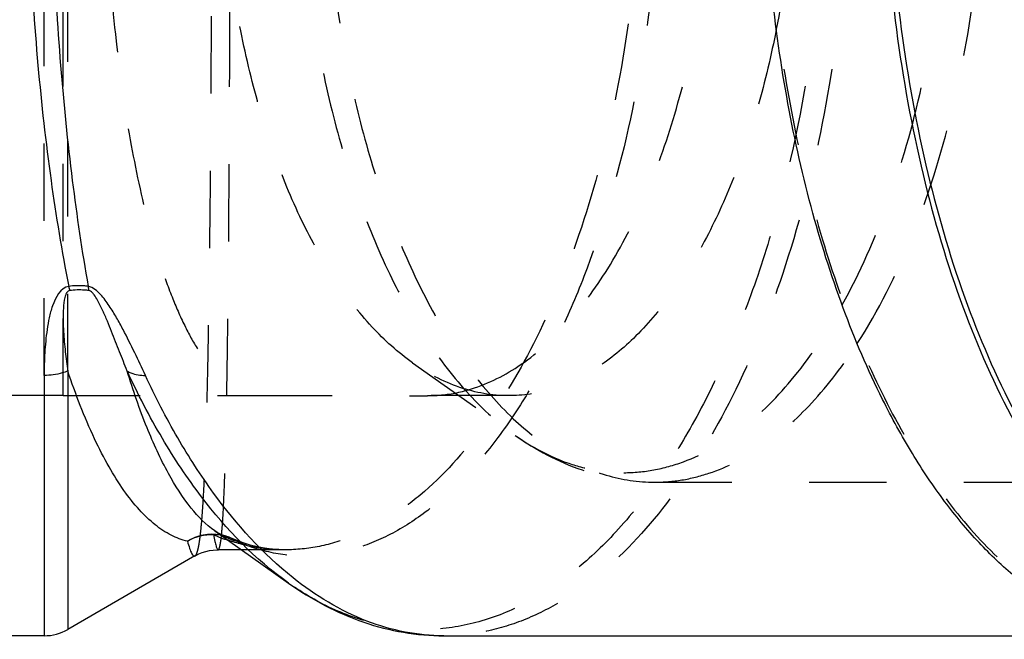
# Model space of a CAD drawing. Header units: millimetres. Extents: x 370 to 631, y 425 to 580.
# Tile 2 of 46: x 472 to 555, y 425 to 477. Entities that reach past the tile are written whole.
import ezdxf

# ---------------------------------------------------------------- set-up
doc = ezdxf.new("R2010")
doc.units = ezdxf.units.MM
doc.header["$LTSCALE"] = 65.185185
doc.linetypes.add('HIDDEN', pattern=[0.2, 0.1, -0.1])
doc.layers.add('KOERPER', color=7, linetype='CONTINUOUS')
doc.layers.add('KONST.EL_MIT_GEO', color=7, linetype='CONTINUOUS')

msp = doc.modelspace()

# ---------------------------------------------------------------- linework, layer by layer
at = {"layer": 'KOERPER', "color": 8, "linetype": 'HIDDEN'}
for p, q in [((475.319, 445.625), (475.319, 542.625)), ((475.319, 445.625), (467.442, 445.625)), ((512.891, 445.625), (506.069, 445.625)), ((494.009, 432.625), (490.369, 432.625))]:
    msp.add_line(p, q, dxfattribs=at)
at = {"layer": 'KOERPER', "color": 7, "linetype": 'Continuous'}
for p, q in [((488.122, 434.214), (494.347, 429.812)), ((486.451, 432.103), (475.726, 425.911)), ((490.369, 432.625), (488.428, 432.625)), ((473.726, 425.375), (402.798, 425.375)), ((507.448, 425.375), (565.724, 425.375))]:
    msp.add_line(p, q, dxfattribs=at)
at = {"layer": 'KOERPER', "color": 8, "linetype": 'HIDDEN'}
msp.add_arc((504.384, 7395.533), 6949.909, 269.8938851, 270.0138925, dxfattribs=at)
at = {"layer": 'KOERPER', "color": 7, "linetype": 'Continuous'}
msp.add_open_spline([(568.874, 425.075), (567.741, 425.075), (565.436, 425.305), (562.043, 426.326), (558.729, 428.006), (555.527, 430.323), (552.463, 433.249), (549.563, 436.753), (546.851, 440.804), (543.892, 446.201), (540.936, 453.139), (538.251, 461.705), (536.218, 470.963), (534.422, 484.065), (534.102, 497.512), (535.247, 510.828), (536.821, 520.438), (539.076, 529.486), (541.966, 537.782), (545.43, 545.152), (549.401, 551.443), (553.805, 556.528), (558.574, 560.296), (563.63, 562.637), (567.167, 563.175), (568.874, 563.175)], degree=3, knots=[0, 0, 0, 0, 0.020347, 0.041266, 0.063262, 0.086736, 0.111964, 0.139111, 0.168242, 0.199342, 0.249473, 0.303346, 0.360271, 0.41942, 0.540565, 0.600687, 0.659193, 0.715187, 0.767881, 0.816644, 0.861063, 0.901029, 0.936847, 0.969358, 1, 1, 1, 1], dxfattribs=at)
at = {"layer": 'KOERPER', "color": 8, "linetype": 'HIDDEN'}
for points, knots in [([(568.874, 562.875), (567.746, 562.875), (565.451, 562.646), (560.827, 561.256), (556.457, 558.486), (552.536, 554.738), (549.646, 551.247), (546.947, 547.214), (544.001, 541.841), (541.057, 534.933), (538.384, 526.404), (536.36, 517.187), (534.572, 504.142), (534.253, 490.753), (535.393, 477.494), (536.96, 467.926), (539.206, 458.917), (542.083, 450.658), (545.532, 443.32), (549.485, 437.056), (553.87, 431.993), (558.619, 428.242), (563.653, 425.911), (567.175, 425.375), (568.874, 425.375)], [0, 0, 0, 0, 0.02035, 0.041272, 0.086609, 0.11184, 0.138991, 0.168126, 0.19923, 0.249368, 0.303249, 0.360182, 0.419339, 0.540501, 0.600631, 0.659145, 0.715147, 0.767849, 0.816618, 0.861043, 0.901015, 0.936838, 0.969353, 1, 1, 1, 1]), ([(491.512, 542.613), (491.089, 542.579), (490.198, 542.334), (488.957, 541.526), (487.759, 540.301), (486.606, 538.665), (485.498, 536.628), (484.443, 534.2), (483.452, 531.399), (482.174, 527.008), (480.84, 520.749), (479.682, 512.489), (478.964, 503.496), (478.72, 494.125), (478.964, 484.754), (479.682, 475.761), (480.84, 467.501), (482.174, 461.242), (483.452, 456.851), (484.443, 454.05), (485.498, 451.622), (486.606, 449.585), (487.759, 447.949), (488.957, 446.724), (490.198, 445.916), (491.089, 445.671), (491.512, 445.637)], [0, 0, 0, 0, 0.012227, 0.026002, 0.04219, 0.061264, 0.083456, 0.108837, 0.137371, 0.168944, 0.240441, 0.321335, 0.408925, 0.5, 0.591075, 0.678665, 0.759559, 0.831056, 0.86263, 0.891163, 0.916544, 0.938736, 0.95781, 0.973998, 0.987773, 1, 1, 1, 1]), ([(509.487, 446.109), (510.979, 446.534), (514.004, 448.014), (517.983, 451.589), (521.551, 456.464), (524.619, 462.493), (527.107, 469.497), (528.943, 477.267), (530.067, 485.562), (530.319, 491.249), (530.319, 494.125)], [0, 0, 0, 0, 0.084295, 0.17949, 0.288178, 0.4107, 0.545806, 0.691166, 0.843727, 1, 1, 1, 1]), ([(506.069, 445.625), (506.355, 445.625), (507.508, 445.666), (508.653, 445.872), (509.487, 446.109)], [0, 0, 0, 0, 0.247932, 1, 1, 1, 1]), ([(475.319, 445.625), (476.672, 445.625), (482.07, 445.625), (487.468, 445.625), (491.512, 445.637)], [0, 0, 0, 0, 0.250675, 1, 1, 1, 1])]:
    msp.add_open_spline(points, degree=3, knots=knots, dxfattribs=at)
at = {"layer": 'KONST.EL_MIT_GEO', "color": 8, "linetype": 'HIDDEN'}
for p, q in [((473.726, 447.335), (473.726, 540.915)), ((475.726, 447.7), (475.726, 540.55)), ((504.807, 448.399), (513.469, 442.274)), ((525.233, 438.325), (591.072, 438.325)), ((488.85, 433.835), (488.866, 433.831)), ((489.434, 433.629), (489.428, 433.632)), ((494.04, 432.625), (494.036, 432.625)), ((507.452, 425.375), (507.448, 425.375))]:
    msp.add_line(p, q, dxfattribs=at)
at = {"layer": 'KONST.EL_MIT_GEO', "color": 7, "linetype": 'Continuous'}
for p, q in [((473.726, 447.335), (473.726, 425.375)), ((475.726, 447.7), (475.726, 425.911)), ((488.124, 434.213), (488.12, 434.216)), ((486.452, 432.104), (486.452, 432.104)), ((488.323, 432.624), (488.401, 432.625)), ((488.402, 432.625), (488.402, 432.625)), ((507.448, 425.375), (507.418, 425.375))]:
    msp.add_line(p, q, dxfattribs=at)
at = {"layer": 'KONST.EL_MIT_GEO', "color": 8, "linetype": 'HIDDEN'}
for points in [[(488.866, 433.831), (488.801, 433.85), (488.707, 433.884), (488.603, 433.929), (488.487, 433.987), (488.361, 434.058), (488.229, 434.141), (488.124, 434.213)], [(494.041, 432.625), (493.52, 432.637), (492.909, 432.684), (492.304, 432.765), (491.705, 432.88), (491.109, 433.028), (490.516, 433.209), (489.927, 433.424), (489.434, 433.629)]]:
    msp.add_lwpolyline(points, dxfattribs=at)
at = {"layer": 'KONST.EL_MIT_GEO', "color": 7, "linetype": 'Continuous'}
msp.add_lwpolyline([(486.453, 432.104), (486.515, 432.139), (486.78, 432.273), (487.064, 432.389), (487.366, 432.485), (487.678, 432.558), (487.997, 432.604), (488.323, 432.624)], dxfattribs=at)
for centre, radius, start, end in [((496.332, 458.974), 20.944, 191.38868, 192.36766), ((487.858, 429.81), 4.082, 87.63342, 119.99026), ((494.523, 449.111), 16.551, 246.89633, 251.3743), ((473.726, 429.375), 4, 270, 300)]:
    msp.add_arc(centre, radius, start, end, dxfattribs=at)
at = {"layer": 'KONST.EL_MIT_GEO', "color": 8, "linetype": 'HIDDEN'}
for centre, radius, start, end in [((487.892, 430.242), 3.718, 75.06849, 79.47313), ((488.195, 430.819), 3.071, 66.31803, 81.94509), ((487.818, 429.97), 4, 66.28361, 75.05887), ((487.879, 430.213), 3.75, 56.64513, 74.74408)]:
    msp.add_arc(centre, radius, start, end, dxfattribs=at)
for points, knots in [([(494.347, 558.438), (495.576, 559.306), (498.107, 560.789), (502.196, 562.142), (506.359, 562.494), (510.509, 561.83), (514.562, 560.176), (518.457, 557.577), (522.149, 554.085), (525.595, 549.754), (528.754, 544.645), (531.585, 538.828), (534.051, 532.383), (536.862, 522.885), (539.203, 510.073), (540.14, 494.125), (539.203, 478.177), (536.862, 465.365), (534.051, 455.867), (531.585, 449.422), (528.754, 443.605), (525.595, 438.496), (522.149, 434.165), (518.457, 430.673), (514.562, 428.074), (510.509, 426.42), (506.359, 425.756), (502.196, 426.108), (498.107, 427.461), (495.576, 428.944), (494.347, 429.812)], [0, 0, 0, 0, 0.023819, 0.046112, 0.067649, 0.089327, 0.112017, 0.13643, 0.163054, 0.192156, 0.223817, 0.257971, 0.294439, 0.332952, 0.41468, 0.5, 0.58532, 0.667048, 0.705561, 0.742029, 0.776183, 0.807844, 0.836946, 0.86357, 0.887983, 0.910673, 0.932351, 0.953888, 0.976181, 1, 1, 1, 1]), ([(507.452, 562.875), (508.58, 562.875), (510.875, 562.646), (514.253, 561.629), (517.552, 559.955), (521.959, 556.765), (527.067, 551.112), (532.187, 542.482), (536.376, 532.064), (539.482, 520.236), (541.395, 507.43), (542.041, 494.125), (541.395, 480.82), (539.482, 468.014), (536.375, 456.186), (532.187, 445.768), (527.067, 437.138), (521.959, 431.485), (517.552, 428.295), (514.253, 426.621), (510.875, 425.604), (508.58, 425.375), (507.452, 425.375)], [0, 0, 0, 0, 0.02035, 0.041273, 0.063274, 0.086752, 0.139046, 0.199228, 0.266919, 0.340872, 0.419282, 0.5, 0.580719, 0.659128, 0.733081, 0.800772, 0.860954, 0.913248, 0.936726, 0.958727, 0.97965, 1, 1, 1, 1]), ([(486.453, 432.104), (486.504, 432.133), (486.592, 432.278), (486.686, 432.561), (486.78, 432.988), (486.867, 433.552), (486.951, 434.256), (487.064, 435.471), (487.186, 437.328), (487.309, 439.952), (487.417, 443.085), (487.512, 446.698), (487.593, 450.759), (487.663, 455.231), (487.744, 461.891), (487.817, 470.9), (487.866, 482.287), (487.882, 494.125), (487.866, 505.963), (487.817, 517.35), (487.744, 526.359), (487.663, 533.019), (487.593, 537.491), (487.512, 541.552), (487.417, 545.165), (487.309, 548.298), (487.186, 550.922), (487.064, 552.779), (486.951, 553.994), (486.867, 554.698), (486.78, 555.262), (486.686, 555.689), (486.592, 555.972), (486.504, 556.117), (486.453, 556.146)], [0, 0, 0, 0, 0.001425, 0.003829, 0.007315, 0.01191, 0.017618, 0.024437, 0.041362, 0.062563, 0.087864, 0.117043, 0.149838, 0.185949, 0.225039, 0.310667, 0.403496, 0.500001, 0.596505, 0.689334, 0.774962, 0.814052, 0.850162, 0.882957, 0.912137, 0.937437, 0.958638, 0.975563, 0.982382, 0.988091, 0.992685, 0.996171, 0.998575, 1, 1, 1, 1]), ([(489.941, 554.905), (490.942, 555.346), (493.023, 556.016), (496.296, 556.279), (499.596, 555.766), (502.858, 554.486), (506.034, 552.467), (509.086, 549.739), (511.979, 546.336), (514.679, 542.296), (517.152, 537.667), (520.189, 530.581), (523.153, 520.617), (525.308, 507.702), (526.04, 494.125), (525.308, 480.548), (523.153, 467.633), (520.189, 457.669), (517.152, 450.583), (514.679, 445.954), (511.979, 441.914), (509.086, 438.511), (506.034, 435.783), (502.858, 433.764), (499.596, 432.484), (496.296, 431.971), (493.023, 432.234), (490.942, 432.904), (489.941, 433.345)], [0, 0, 0, 0, 0.020416, 0.040413, 0.060759, 0.082198, 0.105345, 0.130634, 0.158319, 0.188499, 0.22115, 0.256144, 0.332233, 0.414499, 0.5, 0.585501, 0.667767, 0.743856, 0.77885, 0.811501, 0.841681, 0.869366, 0.894655, 0.917802, 0.939241, 0.959587, 0.979584, 1, 1, 1, 1]), ([(488.401, 432.625), (488.436, 432.625), (488.509, 432.743), (488.56, 432.954), (488.63, 433.326), (488.689, 433.83), (488.748, 434.482), (488.828, 435.632), (488.916, 437.419), (489.004, 439.968), (489.082, 443.041), (489.15, 446.609), (489.21, 450.639), (489.261, 455.094), (489.304, 459.93), (489.34, 465.1), (489.38, 472.516), (489.41, 482.223), (489.423, 494.125), (489.41, 506.027), (489.38, 515.734), (489.34, 523.15), (489.304, 528.32), (489.261, 533.156), (489.21, 537.611), (489.15, 541.641), (489.082, 545.209), (489.004, 548.282), (488.916, 550.831), (488.828, 552.618), (488.748, 553.768), (488.689, 554.42), (488.63, 554.924), (488.56, 555.296), (488.509, 555.507), (488.436, 555.625), (488.401, 555.625)], [0, 0, 0, 0, 0.000856, 0.002716, 0.00571, 0.009859, 0.015167, 0.021628, 0.037963, 0.058738, 0.083775, 0.112847, 0.145685, 0.181978, 0.221379, 0.263509, 0.307957, 0.402058, 0.5, 0.597942, 0.692043, 0.736491, 0.778621, 0.818022, 0.854315, 0.887153, 0.916225, 0.941262, 0.962037, 0.978372, 0.984833, 0.990141, 0.99429, 0.997284, 0.999144, 1, 1, 1, 1]), ([(494.041, 555.625), (495.013, 555.625), (496.995, 555.423), (499.918, 554.528), (502.785, 553.052), (506.641, 550.225), (511.127, 545.198), (515.643, 537.506), (519.355, 528.19), (522.117, 517.585), (523.821, 506.084), (524.397, 494.125), (523.821, 482.166), (522.117, 470.665), (519.355, 460.06), (515.643, 450.743), (511.127, 443.052), (506.64, 438.025), (502.785, 435.198), (499.918, 433.722), (496.995, 432.827), (495.013, 432.625), (494.041, 432.625)], [0, 0, 0, 0, 0.019694, 0.040066, 0.061619, 0.08475, 0.13664, 0.196781, 0.264756, 0.339265, 0.418427, 0.5, 0.581574, 0.660735, 0.735245, 0.80322, 0.86336, 0.91525, 0.938381, 0.959934, 0.980306, 1, 1, 1, 1]), ([(525.233, 549.925), (524.317, 549.925), (522.454, 549.739), (518.702, 548.611), (515.155, 546.362), (511.972, 543.321), (509.627, 540.487), (507.436, 537.214), (505.045, 532.853), (502.656, 527.246), (500.486, 520.324), (498.843, 512.843), (497.392, 502.254), (497.072, 488.755), (498.677, 475.486), (501.153, 465.549), (503.489, 458.845), (506.288, 452.89), (509.497, 447.806), (513.055, 443.696), (516.909, 440.652), (520.996, 438.76), (523.854, 438.325), (525.233, 438.325)], [0, 0, 0, 0, 0.020351, 0.041276, 0.086616, 0.11185, 0.139003, 0.168141, 0.199248, 0.24939, 0.303276, 0.360214, 0.419376, 0.540548, 0.659115, 0.715122, 0.767828, 0.816602, 0.861031, 0.901007, 0.936833, 0.969351, 1, 1, 1, 1]), ([(513.467, 545.974), (512.062, 544.981), (509.334, 542.508), (505.803, 537.885), (502.671, 532.256), (500.007, 525.749), (497.868, 518.509), (495.752, 507.949), (494.721, 494.125), (495.753, 480.301), (497.868, 469.74), (500.007, 462.501), (502.671, 455.993), (505.803, 450.365), (509.335, 445.742), (512.062, 443.269), (513.467, 442.275)], [0, 0, 0, 0, 0.045519, 0.096558, 0.153299, 0.21541, 0.282191, 0.352683, 0.500001, 0.647319, 0.71781, 0.784592, 0.846702, 0.903442, 0.954481, 1, 1, 1, 1]), ([(542.32, 450.014), (544.12, 452.803), (547.282, 459.169), (550.605, 469.802), (552.67, 481.652), (553.369, 494.125), (552.67, 506.598), (550.605, 518.448), (547.282, 529.081), (544.12, 535.447), (542.32, 538.236)], [0, 0, 0, 0, 0.108358, 0.230448, 0.362586, 0.5, 0.637414, 0.769552, 0.891642, 1, 1, 1, 1]), ([(541.045, 453.273), (542.559, 456.003), (545.215, 462.054), (548.015, 471.956), (549.745, 482.8), (550.33, 494.125), (549.745, 505.45), (548.015, 516.294), (545.215, 526.196), (542.559, 532.247), (541.045, 534.977)], [0, 0, 0, 0, 0.110874, 0.233489, 0.364546, 0.5, 0.635454, 0.766511, 0.889126, 1, 1, 1, 1]), ([(504.807, 448.399), (503.568, 449.275), (501.163, 451.455), (498.048, 455.532), (495.286, 460.496), (492.936, 466.235), (491.049, 472.62), (489.184, 481.932), (488.641, 489.213), (488.641, 494.125)], [0, 0, 0, 0, 0.091035, 0.193111, 0.30659, 0.430811, 0.564374, 0.70536, 1, 1, 1, 1]), ([(537.141, 494.125), (537.141, 491.141), (536.87, 485.247), (536.047, 479.402), (535.492, 476.548)], [0, 0, 0, 0, 0.506476, 1, 1, 1, 1]), ([(535.492, 476.548), (535.063, 474.342), (534.057, 470.089), (532.043, 464.083), (529.605, 458.738), (526.794, 454.168), (523.663, 450.469), (520.261, 447.726), (516.646, 446.018), (514.112, 445.625), (512.891, 445.625)], [0, 0, 0, 0, 0.16442, 0.319322, 0.462731, 0.593321, 0.710677, 0.815627, 0.910633, 1, 1, 1, 1]), ([(522.635, 439.129), (523.478, 439.129), (525.188, 439.288), (528.633, 440.252), (532.872, 442.743), (537.378, 447.341), (539.872, 451.158), (541.045, 453.273)], [0, 0, 0, 0, 0.104117, 0.210807, 0.43998, 0.701268, 1, 1, 1, 1]), ([(525.233, 438.325), (526.001, 438.325), (527.555, 438.455), (530.684, 439.239), (534.561, 441.262), (538.779, 445.056), (541.178, 448.245), (542.32, 450.014)], [0, 0, 0, 0, 0.106918, 0.21599, 0.447464, 0.706834, 1, 1, 1, 1]), ([(512.891, 445.625), (511.504, 445.625), (508.603, 446.14), (506.03, 447.535), (504.807, 448.399)], [0, 0, 0, 0, 0.480872, 1, 1, 1, 1]), ([(513.467, 442.276), (515.196, 441.053), (518.038, 439.545), (522.116, 438.502), (524.197, 438.325), (525.233, 438.325)], [0, 0, 0, 0, 0.504938, 0.75301, 1, 1, 1, 1]), ([(513.469, 442.274), (514.855, 441.294), (517.091, 440.088), (520.273, 439.265), (521.854, 439.129), (522.635, 439.129)], [0, 0, 0, 0, 0.518268, 0.761679, 1, 1, 1, 1]), ([(489.941, 433.345), (489.787, 433.384), (489.142, 433.583), (488.544, 433.916), (488.124, 434.213)], [0, 0, 0, 0, 0.236097, 1, 1, 1, 1]), ([(494.037, 432.625), (493.23, 432.625), (491.599, 432.762), (490.014, 433.165), (489.237, 433.426)], [0, 0, 0, 0, 0.495994, 1, 1, 1, 1])]:
    msp.add_open_spline(points, degree=3, knots=knots, dxfattribs=at)
at = {"layer": 'KONST.EL_MIT_GEO', "color": 7, "linetype": 'Continuous'}
for points, knots in [([(575.064, 562.723), (573.963, 562.47), (571.748, 561.739), (568.569, 560.052), (565.493, 557.778), (561.423, 553.856), (556.795, 547.518), (552.225, 538.341), (548.588, 527.636), (546.008, 515.768), (544.573, 503.144), (544.334, 490.206), (545.3, 477.404), (547.437, 465.187), (550.669, 453.976), (554.886, 444.157), (559.249, 437.178), (563.153, 432.67), (566.985, 429.161), (571.229, 426.58), (575.697, 425.288), (577.915, 425.075), (579.007, 425.075)], [0, 0, 0, 0, 0.020777, 0.042636, 0.065929, 0.090903, 0.146326, 0.209211, 0.278804, 0.353718, 0.432156, 0.51208, 0.591357, 0.667895, 0.739783, 0.80545, 0.86386, 0.89027, 0.914877, 0.959313, 0.97992, 1, 1, 1, 1]), ([(575.291, 562.414), (574.195, 562.159), (571.992, 561.424), (568.829, 559.737), (565.769, 557.465), (561.722, 553.552), (557.12, 547.234), (552.578, 538.091), (548.964, 527.43), (546.401, 515.614), (544.979, 503.049), (544.746, 490.173), (545.712, 477.434), (547.842, 465.278), (551.061, 454.124), (555.26, 444.356), (559.603, 437.414), (563.489, 432.93), (567.303, 429.439), (571.527, 426.872), (575.973, 425.587), (578.18, 425.375), (579.266, 425.375)], [0, 0, 0, 0, 0.020787, 0.042662, 0.065973, 0.090967, 0.14643, 0.209348, 0.278964, 0.353888, 0.432324, 0.512236, 0.591493, 0.668007, 0.739869, 0.80551, 0.863896, 0.890298, 0.914896, 0.959321, 0.979923, 1, 1, 1, 1]), ([(475.801, 533.411), (475.215, 530.445), (474.194, 524.252), (472.726, 511.166), (472.018, 494.125), (472.726, 477.084), (474.194, 463.997), (475.215, 457.804), (475.801, 454.838)], [0, 0, 0, 0, 0.114837, 0.238246, 0.500001, 0.761755, 0.885164, 1, 1, 1, 1]), ([(477.442, 533.411), (476.916, 530.442), (475.999, 524.246), (474.682, 511.157), (474.048, 494.125), (474.682, 477.092), (475.999, 464.004), (476.916, 457.807), (477.442, 454.838)], [0, 0, 0, 0, 0.114649, 0.238029, 0.500001, 0.761972, 0.885352, 1, 1, 1, 1]), ([(475.801, 454.838), (475.095, 454.734), (474.476, 453.513), (474.144, 452.218), (473.963, 451.208), (473.848, 450.222), (473.75, 448.932), (473.726, 447.971), (473.726, 447.335)], [0, 0, 0, 0, 0.265417, 0.393579, 0.519108, 0.642411, 0.763634, 1, 1, 1, 1]), ([(475.874, 454.488), (475.828, 454.482), (475.742, 454.445), (475.627, 454.319), (475.538, 454.137), (475.47, 453.913), (475.377, 453.468), (475.325, 452.795), (475.321, 451.909), (475.357, 451.037), (475.421, 450.18), (475.533, 449.068), (475.643, 448.243), (475.726, 447.7)], [0, 0, 0, 0, 0.019973, 0.038271, 0.072551, 0.105827, 0.138666, 0.267797, 0.39471, 0.519654, 0.642668, 0.763744, 1, 1, 1, 1]), ([(477.442, 454.838), (477.311, 454.859), (476.766, 454.923), (476.212, 454.899), (475.801, 454.838)], [0, 0, 0, 0, 0.241689, 1, 1, 1, 1]), ([(477.516, 454.488), (477.385, 454.506), (476.84, 454.56), (476.287, 454.54), (475.874, 454.488)], [0, 0, 0, 0, 0.240495, 1, 1, 1, 1]), ([(482.263, 447.335), (481.967, 447.972), (481.358, 449.27), (480.555, 450.895), (479.838, 452.214), (479.228, 453.218), (478.628, 454.035), (478.031, 454.603), (477.646, 454.805), (477.442, 454.838)], [0, 0, 0, 0, 0.232062, 0.473763, 0.598935, 0.727866, 0.862082, 0.931848, 1, 1, 1, 1]), ([(477.516, 454.488), (477.509, 454.516), (477.481, 454.632), (477.458, 454.749), (477.442, 454.838)], [0, 0, 0, 0, 0.243023, 1, 1, 1, 1]), ([(480.727, 447.7), (480.513, 448.245), (480.191, 449.071), (479.756, 450.182), (479.415, 451.04), (479.058, 451.913), (478.739, 452.649), (478.459, 453.243), (478.225, 453.695), (477.996, 454.073), (477.77, 454.351), (477.609, 454.475), (477.516, 454.488)], [0, 0, 0, 0, 0.231559, 0.350722, 0.472315, 0.596601, 0.724131, 0.789495, 0.85641, 0.925911, 0.96257, 1, 1, 1, 1]), ([(475.726, 447.7), (475.572, 447.639), (474.927, 447.424), (474.241, 447.335), (473.726, 447.335)], [0, 0, 0, 0, 0.242651, 1, 1, 1, 1]), ([(485.818, 433.345), (485.343, 433.453), (484.372, 433.821), (483.003, 434.738), (481.67, 436.026), (480.374, 437.677), (479.12, 439.687), (477.426, 443.004), (476.375, 445.753), (475.726, 447.7)], [0, 0, 0, 0, 0.080418, 0.169499, 0.270448, 0.38533, 0.515348, 0.6611, 1, 1, 1, 1]), ([(488.12, 434.216), (487.367, 434.748), (485.893, 436.267), (484.015, 439.244), (482.236, 443.141), (481.222, 446.087), (480.727, 447.7)], [0, 0, 0, 0, 0.177504, 0.401219, 0.67529, 1, 1, 1, 1]), ([(494.347, 429.812), (491.529, 431.805), (487.702, 435.803), (483.526, 442.107), (481.627, 445.763), (480.727, 447.7)], [0, 0, 0, 0, 0.456539, 0.717513, 1, 1, 1, 1]), ([(480.727, 447.7), (480.829, 447.638), (481.309, 447.407), (481.852, 447.335), (482.263, 447.335)], [0, 0, 0, 0, 0.225233, 1, 1, 1, 1]), ([(494.722, 430.26), (492.166, 432.297), (488.696, 436.159), (484.855, 442.126), (483.098, 445.537), (482.263, 447.335)], [0, 0, 0, 0, 0.460505, 0.72054, 1, 1, 1, 1]), ([(485.818, 433.345), (486.221, 433.604), (487.126, 433.977), (488.105, 433.984), (488.571, 433.898)], [0, 0, 0, 0, 0.502708, 1, 1, 1, 1]), ([(488.028, 433.887), (488.059, 433.703), (488.114, 433.39), (488.21, 432.983), (488.28, 432.755), (488.362, 432.625), (488.401, 432.625)], [0, 0, 0, 0, 0.418178, 0.722179, 0.912649, 1, 1, 1, 1]), ([(485.818, 433.345), (485.872, 433.144), (485.951, 432.866), (486.072, 432.532), (486.151, 432.35), (486.227, 432.216), (486.299, 432.127), (486.379, 432.08), (486.432, 432.092), (486.452, 432.104)], [0, 0, 0, 0, 0.42236, 0.586667, 0.720038, 0.823313, 0.898733, 0.952415, 1, 1, 1, 1]), ([(494.347, 429.812), (496.294, 428.436), (499.471, 426.738), (504.015, 425.571), (506.312, 425.375), (507.452, 425.375)], [0, 0, 0, 0, 0.509838, 0.75622, 1, 1, 1, 1]), ([(507.418, 425.375), (506.331, 425.377), (504.122, 425.593), (499.676, 426.887), (496.604, 428.76), (494.722, 430.26)], [0, 0, 0, 0, 0.235834, 0.477888, 1, 1, 1, 1])]:
    msp.add_open_spline(points, degree=3, knots=knots, dxfattribs=at)
msp.add_open_spline([(488.626, 433.86), (488.428, 433.888), (488.227, 433.897), (488.027, 433.888)], degree=3, dxfattribs=at)
at = {"layer": 'KONST.EL_MIT_GEO', "color": 8, "linetype": 'HIDDEN'}
msp.add_open_spline([(489.941, 433.345), (489.781, 433.455), (489.611, 433.551), (489.434, 433.629)], degree=3, dxfattribs=at)

doc.saveas('drawing.dxf')
